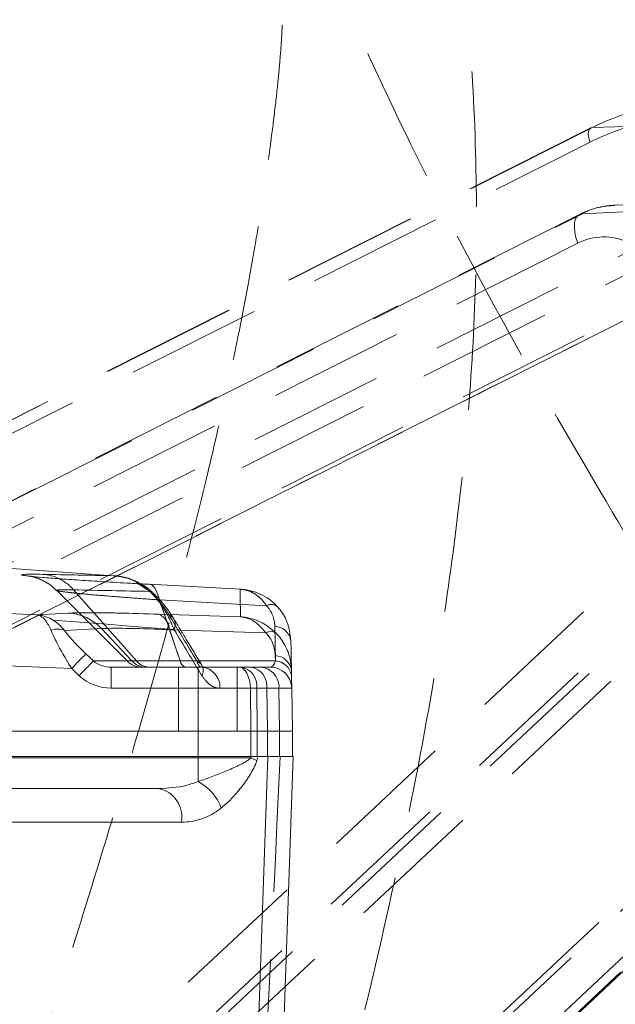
# Model space of a CAD drawing. Header units: millimetres. Extents: x 127 to 4201, y 49 to 2729.
# Tile 75 of 102: x 1482 to 1538, y 2007 to 2099. Entities that reach past the tile are written whole.
import ezdxf

# ---------------------------------------------------------------- set-up
doc = ezdxf.new("R2010")
doc.units = ezdxf.units.MM
doc.header["$LTSCALE"] = 10
doc.linetypes.add('HIDDEN', pattern=[1.905, 1.27, -0.635])

msp = doc.modelspace()

# ---------------------------------------------------------------- linework, layer by layer
at = {"color": 7, "linetype": 'HIDDEN', "lineweight": 0}
for p, q in [((1418.876, 2017.134), (1563.858, 2090.133)), ((1535.554, 2089.216), (1563.858, 2090.133)), ((1535.411, 2089.181), (1390.475, 2016.205)), ((1535.554, 2089.216), (1390.618, 2016.24)), ((1565.14, 2088.758), (1420.159, 2015.759)), ((1390.4, 2014.865), (1535.336, 2087.841)), ((1421.338, 2012.12), (1560.773, 2082.327)), ((1421.363, 2012.567), (1560.798, 2082.773)), ((1560.726, 2082.315), (1421.291, 2012.109)), ((1534.625, 2081.125), (1560.726, 2082.315)), ((1534.34, 2081.055), (1395.676, 2011.237)), ((1395.961, 2011.307), (1534.625, 2081.125)), ((1534.189, 2078.376), (1395.525, 2008.558)), ((1428.156, 1943.955), (1545.017, 2053.458)), ((1549.154, 2051.054), (1429.166, 1938.62)), ((1548.128, 2051.129), (1431.267, 1941.626)), ((1457.389, 1940.885), (1574.744, 2050.851)), ((1575.262, 2050.463), (1457.908, 1940.497)), ((1459.809, 1937.794), (1579.85, 2050.277)), ((1430.722, 1937.455), (1550.709, 2049.889)), ((1579.905, 2049.113), (1459.864, 1936.629)), ((1460.085, 1936.699), (1580.125, 2049.183)), ((1482.818, 2047.161), (1482.813, 2047.162)), ((1494.047, 2045.726), (1492.991, 2046.447)), ((1485.329, 2045.803), (1491.924, 2039.207)), ((1486.92, 2045.868), (1492.806, 2039.207)), ((1494.957, 2044.934), (1505.005, 2044.385)), ((1494.957, 2044.934), (1496.916, 2039.207)), ((1505.777, 2042.462), (1505.833, 2039.207)), ((1496.916, 2039.207), (1491.938, 2039.207)), ((1492.806, 2039.207), (1498.466, 2039.207)), ((1505.833, 2039.207), (1496.916, 2039.207)), ((1496.76, 2038.621), (1496.76, 2032.621)), ((1502.26, 2032.621), (1502.26, 2038.621)), ((1506.172, 2036.656), (1506.233, 2032.621)), ((1499.51, 2032.621), (1496.76, 2032.621)), ((1502.26, 2032.621), (1499.51, 2032.621)), ((1506.233, 2032.621), (1502.477, 2032.621)), ((1506.233, 2032.621), (1506.233, 2030.24))]:
    msp.add_line(p, q, dxfattribs=at)
at = {"color": 7, "linetype": 'Continuous', "lineweight": 15}
for p, q in [((1490.63, 2047.195), (1459.767, 2049.404)), ((1482.916, 2047.15), (1482.818, 2047.161)), ((1502.537, 2045.925), (1493.99, 2046.392)), ((1483.422, 2043.547), (1486.42, 2043.697)), ((1494.918, 2043.594), (1502.555, 2043.34)), ((1489.532, 2042.239), (1486.069, 2042.065)), ((1489.532, 2042.239), (1492.382, 2039.207)), ((1495.914, 2042.136), (1496.916, 2039.207)), ((1504.948, 2041.836), (1495.914, 2042.136)), ((1488.066, 2039.874), (1488.772, 2039.207)), ((1488.772, 2039.207), (1492.382, 2039.207)), ((1492.382, 2039.207), (1496.916, 2039.207)), ((1496.916, 2039.207), (1505.833, 2039.207)), ((1505.833, 2039.207), (1505.825, 2039.71)), ((1487.443, 2037.828), (1486.737, 2038.495)), ((1490.446, 2038.621), (1490.446, 2036.656)), ((1490.446, 2038.621), (1498.585, 2038.621)), ((1498.585, 2038.621), (1502.39, 2038.621)), ((1498.585, 2038.621), (1498.585, 2036.656)), ((1502.617, 2038.621), (1503.559, 2038.621)), ((1507.341, 2038.331), (1507.349, 2037.828)), ((1498.585, 2036.656), (1490.446, 2036.656)), ((1503.489, 2036.656), (1498.585, 2036.656)), ((1498.585, 2036.656), (1498.585, 2032.621)), ((1503.489, 2036.656), (1503.527, 2032.621)), ((1504.084, 2036.656), (1504.136, 2032.621)), ((1505.03, 2036.656), (1504.084, 2036.656)), ((1505.03, 2036.656), (1505.082, 2032.621)), ((1507.37, 2036.656), (1507.44, 2032.621)), ((1438.336, 2032.621), (1498.585, 2032.621)), ((1498.585, 2032.621), (1498.585, 2030.24)), ((1498.585, 2032.621), (1503.527, 2032.621)), ((1503.527, 2032.621), (1503.527, 2030.24)), ((1504.136, 2032.621), (1504.136, 2030.24)), ((1504.136, 2032.621), (1505.082, 2032.621)), ((1505.082, 2032.621), (1505.082, 2030.24)), ((1507.44, 2032.621), (1507.44, 2030.24)), ((1498.585, 2030.24), (1438.336, 2030.24)), ((1438.336, 2030.135), (1498.585, 2030.135)), ((1498.585, 2030.135), (1498.585, 2030.24)), ((1503.566, 2030.24), (1498.585, 2030.24)), ((1498.585, 2030.135), (1498.585, 2027.905)), ((1498.585, 2030.135), (1503.523, 2030.135)), ((1503.523, 2030.135), (1503.566, 2030.24)), ((1504.187, 2030.24), (1504.088, 2029.883)), ((1504.187, 2030.24), (1505.134, 2030.24)), ((1507.51, 2030.24), (1504.212, 1935.797)), ((1505.134, 2030.24), (1504.256, 2005.092)), ((1505.134, 2030.24), (1507.51, 2030.24))]:
    msp.add_line(p, q, dxfattribs=at)
at = {"color": 7, "linetype": 'HIDDEN', "lineweight": 0, "flags": 128}
for points in [[(1535.336, 2087.841), (1535.25, 2088.107), (1535.195, 2088.362), (1535.174, 2088.598), (1535.187, 2088.805), (1535.234, 2088.976), (1535.313, 2089.105), (1535.411, 2089.181)], [(1535.411, 2089.181), (1535.421, 2089.186), (1535.554, 2089.216)], [(1534.625, 2081.125), (1534.359, 2081.064), (1534.143, 2080.902), (1533.985, 2080.645), (1533.892, 2080.303), (1533.865, 2079.889), (1533.908, 2079.417), (1534.017, 2078.906), (1534.189, 2078.376)], [(1494.957, 2044.934), (1494.866, 2045.264), (1494.765, 2045.556), (1494.654, 2045.808), (1494.534, 2046.017), (1494.406, 2046.182), (1494.272, 2046.299), (1494.133, 2046.37), (1493.99, 2046.392)], [(1494.047, 2045.726), (1494.076, 2045.765), (1494.096, 2045.794), (1494.107, 2045.813), (1494.109, 2045.821), (1494.102, 2045.818), (1494.085, 2045.805), (1494.059, 2045.781), (1494.025, 2045.747)]]:
    msp.add_lwpolyline(points, dxfattribs=at)
at = {"color": 7, "linetype": 'Continuous', "lineweight": 15, "flags": 128}
for points in [[(1502.39, 2038.621), (1502.602, 2038.584), (1502.806, 2038.472), (1502.995, 2038.291), (1503.16, 2038.048), (1503.297, 2037.75), (1503.4, 2037.411), (1503.464, 2037.041), (1503.489, 2036.656)], [(1507.349, 2037.828), (1507.358, 2037.33), (1507.364, 2036.961), (1507.368, 2036.733), (1507.37, 2036.656)]]:
    msp.add_lwpolyline(points, dxfattribs=at)
at = {"color": 7, "linetype": 'HIDDEN', "lineweight": 0}
for centre, radius, start, end in [((1545.796, 2068.94), 22.716, 102.72506, 116.79971), ((1545.046, 2068.62), 21.534, 102.60503, 116.80095), ((1483.62, 2043.012), 4.365, 40.8738, 63.93538), ((1505.45, 2043.593), 0.908, 52.14133, 119.28265), ((1495.471, 2042.643), 0.976, 330.66605, 67.35349), ((1505.684, 2040.838), 1.627, 8.66027, 86.74536), ((1493.338, 2040.621), 2, 225, 270), ((1494.078, 2040.293), 1.672, 220.50711, 269.26504), ((1497.622, 2039.298), 0.713, 187.33699, 251.75684), ((1498.089, 2038.305), 0.977, 330.76097, 67.34044), ((1505.741, 2037.583), 1.627, 8.66043, 86.74601), ((1498.763, 2036.754), 1.873, 357.01766, 85.59535), ((1504.301, 2036.753), 1.874, 357.05201, 85.64137)]:
    msp.add_arc(centre, radius, start, end, dxfattribs=at)
at = {"color": 8, "linetype": 'Continuous', "lineweight": 15}
msp.add_arc((1483.804, 2043.377), 3.955, 64.0007, 86.53161, dxfattribs=at)
at = {"color": 7, "linetype": 'Continuous', "lineweight": 15}
for centre, radius, start, end in [((1486.149, 2039.067), 4.638, 43.15705, 86.65599), ((1494.113, 2041.976), 1.808, 5.10446, 63.55368), ((1485.405, 2040.52), 1.682, 66.7491, 111.14077), ((1505.412, 2041.062), 0.902, 58.75688, 120.97018), ((1535.133, 1993.197), 66.287, 135.23811, 136.8937), ((1535.914, 1992.457), 66.392, 135.23957, 136.89255), ((1493.721, 2040.446), 1.825, 222.7611, 269.66305), ((1497.622, 2039.298), 0.713, 187.33699, 251.75684), ((1505.732, 2038.086), 1.627, 8.66025, 86.74507), ((1505.741, 2037.583), 1.627, 8.66043, 86.74601), ((1502.31, 2036.862), 1.786, 353.39309, 80.09012), ((1503.255, 2036.86), 1.787, 353.45072, 80.19302), ((1505.37, 2036.621), 2, 1, 90), ((1500.835, 2023.357), 7.291, 63.50308, 68.37224), ((1496.464, 2023.851), 4.576, 20.09226, 62.37922), ((1494.345, 2024.562), 2.732, 350.09179, 78.60389)]:
    msp.add_arc(centre, radius, start, end, dxfattribs=at)
at = {"color": 7, "linetype": 'HIDDEN', "lineweight": 0}
for centre, major_axis, ratio, start_param, end_param in [((1538.111, 2071.957), (-0.134, 10), 0.864492, 5.085975, 6.682639), ((1536.611, 2071.957), (0.005, 7.002), 0.865832, 5.09832, 6.694984), ((1505.3, 2040.621), (-0.079, 2), 0.341549, 3.128093, 3.913491)]:
    msp.add_ellipse(centre, major_axis=major_axis, ratio=ratio, start_param=start_param, end_param=end_param, dxfattribs=at)
at = {"color": 7, "linetype": 'Continuous', "lineweight": 15}
for centre, major_axis, ratio, start_param, end_param in [((1490.471, 2040.621), (2.377, 0.073), 0.840953, 3.890464, 4.675863), ((1505.3, 2040.621), (-0.079, 2), 0.341549, 3.128093, 3.913491), ((1490.471, 2040.656), (4.252, 0.203), 0.939407, 3.876116, 4.661515)]:
    msp.add_ellipse(centre, major_axis=major_axis, ratio=ratio, start_param=start_param, end_param=end_param, dxfattribs=at)
at = {"color": 7, "linetype": 'HIDDEN', "lineweight": 0}
for points, knots in [([(1392.573, 1688.665), (1393.772, 1690.155), (1398.547, 1696.093), (1406.521, 1706.886), (1416.124, 1721.344), (1425.122, 1736.489), (1433.497, 1752.27), (1441.274, 1768.618), (1448.676, 1785.916), (1455.672, 1804.144), (1462.295, 1823.251), (1469.462, 1845.849), (1477.076, 1871.959), (1488.674, 1914.134), (1499.407, 1951.961), (1508.874, 1985.593), (1513.323, 2002.531), (1517.334, 2019.61), (1520.402, 2035.238), (1522.583, 2049.367), (1523.976, 2061.948), (1524.735, 2074.744), (1524.707, 2087.716), (1523.909, 2100.797), (1522.527, 2112.596), (1520.811, 2123.103), (1518.964, 2132.363), (1516.832, 2141.56), (1513.434, 2154.205), (1509.828, 2167.071), (1505.425, 2179.928), (1500.691, 2190.449), (1497.442, 2197.947), (1495.535, 2202.346)], [0, 0, 0, 0, 0.011023, 0.04392, 0.076841, 0.10974, 0.143417, 0.177116, 0.210801, 0.247968, 0.285151, 0.322329, 0.37839, 0.434456, 0.562167, 0.594139, 0.626126, 0.658091, 0.690035, 0.71294, 0.735855, 0.758746, 0.782409, 0.806102, 0.829772, 0.846903, 0.864036, 0.881264, 0.898494, 0.935786, 0.954547, 0.973336, 1, 1, 1, 1]), ([(1493.29, 2154.304), (1493.433, 2153.811), (1493.722, 2152.822), (1494.436, 2150.561), (1495.433, 2147.347), (1496.561, 2143.342), (1497.663, 2139.262), (1498.805, 2135.131), (1499.893, 2131.197), (1500.919, 2127.477), (1501.845, 2124.108), (1502.665, 2121.062), (1503.391, 2118.28), (1504.122, 2115.355), (1504.841, 2112.261), (1505.435, 2109.38), (1505.878, 2106.867), (1506.189, 2104.749), (1506.397, 2102.754), (1506.492, 2100.928), (1506.499, 2099.536), (1506.45, 2098.148), (1506.338, 2096.403), (1506.15, 2094.207), (1505.853, 2091.394), (1505.486, 2088.414), (1505.11, 2085.697), (1504.808, 2083.646), (1504.469, 2081.441), (1503.999, 2078.546), (1503.254, 2074.317), (1502.243, 2069.1), (1500.913, 2062.862), (1499.233, 2055.671), (1497.243, 2047.826), (1494.65, 2038.288), (1491.452, 2027.29), (1487.629, 2014.842), (1483.654, 2002.313), (1479.606, 1989.731), (1475.569, 1977.133), (1471.682, 1964.736), (1468.055, 1952.709), (1464.809, 1941.31), (1461.965, 1930.609), (1459.764, 1921.927), (1458.086, 1915.144), (1456.903, 1910.312), (1455.921, 1906.278), (1455.193, 1903.286), (1454.598, 1900.843), (1453.987, 1898.339), (1453.195, 1895.099), (1452.189, 1891.016), (1450.961, 1886.099), (1449.499, 1880.361), (1447.733, 1873.645), (1445.736, 1866.393), (1443.605, 1859.086), (1441.521, 1852.361), (1439.514, 1846.253), (1437.568, 1840.656), (1435.709, 1835.583), (1433.967, 1831.053), (1432.402, 1827.153), (1430.944, 1823.643), (1429.377, 1819.988), (1427.546, 1815.868), (1425.383, 1811.186), (1422.874, 1805.974), (1419.957, 1800.173), (1416.692, 1793.967), (1413.313, 1787.832), (1410.126, 1782.275), (1407.356, 1777.604), (1405.019, 1773.766), (1402.897, 1770.355), (1400.748, 1766.967), (1398.36, 1763.281), (1395.313, 1758.684), (1391.478, 1753.066), (1386.714, 1746.341), (1381.295, 1738.992), (1375.203, 1731.08), (1368.639, 1722.94), (1361.888, 1714.95), (1355.236, 1707.415), (1349.504, 1701.184), (1344.702, 1696.127), (1340.817, 1692.13), (1337.044, 1688.334), (1333.535, 1684.877), (1330.381, 1681.826), (1327.809, 1679.378), (1325.853, 1677.541), (1324.27, 1676.065), (1322.565, 1674.488), (1320.323, 1672.435), (1317.466, 1669.854), (1314.153, 1666.908), (1310.406, 1663.636), (1306.249, 1660.076), (1301.547, 1656.132), (1296.275, 1651.813), (1290.516, 1647.209), (1282.255, 1640.786), (1274.74, 1635.095), (1269.196, 1631.154), (1268.007, 1630.309)], [0, 0, 0, 0, 0.002862, 0.005748, 0.011946, 0.019196, 0.027135, 0.034719, 0.041931, 0.048769, 0.055211, 0.060099, 0.064782, 0.069609, 0.075076, 0.080579, 0.084165, 0.08766, 0.091572, 0.094539, 0.097497, 0.100185, 0.102554, 0.106224, 0.111011, 0.116625, 0.12128, 0.124712, 0.126954, 0.132609, 0.140011, 0.149171, 0.160106, 0.172832, 0.18695, 0.201236, 0.222718, 0.244353, 0.266102, 0.287918, 0.309744, 0.331446, 0.352057, 0.37177, 0.390028, 0.406878, 0.416162, 0.424666, 0.431537, 0.43674, 0.439927, 0.443978, 0.449472, 0.456399, 0.464746, 0.474498, 0.485641, 0.499037, 0.511635, 0.523217, 0.533803, 0.543415, 0.552564, 0.560651, 0.56769, 0.573718, 0.580189, 0.587941, 0.596447, 0.606131, 0.617013, 0.629113, 0.641489, 0.65246, 0.661701, 0.66918, 0.675371, 0.682065, 0.689427, 0.69748, 0.709778, 0.723522, 0.738734, 0.75544, 0.773428, 0.790957, 0.807668, 0.823551, 0.833105, 0.842327, 0.851212, 0.859627, 0.866708, 0.872922, 0.877188, 0.879975, 0.883608, 0.888655, 0.894986, 0.902619, 0.910552, 0.91956, 0.929666, 0.940894, 0.953273, 0.966164, 0.992744, 1, 1, 1, 1]), ([(1179.117, 1459.466), (1187.831, 1463.864), (1205.115, 1472.587), (1230.637, 1486.046), (1255.52, 1499.682), (1279.685, 1513.548), (1301.443, 1526.681), (1320.868, 1539.012), (1338.07, 1550.465), (1354.673, 1562.106), (1370.643, 1573.946), (1385.947, 1585.995), (1400.548, 1598.264), (1414.413, 1610.766), (1427.506, 1623.51), (1439.793, 1636.507), (1451.167, 1649.689), (1461.614, 1663.061), (1471.12, 1676.631), (1479.883, 1690.477), (1488.622, 1705.586), (1497.364, 1722.028), (1506.234, 1739.862), (1515.004, 1758.195), (1523.933, 1777.056), (1533.289, 1796.473), (1543.3, 1816.478), (1552.454, 1833.54), (1560.017, 1847.648), (1565.668, 1858.571), (1571.038, 1869.638), (1575.956, 1880.846), (1580.255, 1892.192), (1583.523, 1902.876), (1585.799, 1912.84), (1587.205, 1922.032), (1587.849, 1931.301), (1587.65, 1940.647), (1586.505, 1950.061), (1584.318, 1960.221), (1580.982, 1971.124), (1576.448, 1982.73), (1571.102, 1994.341), (1565.117, 2005.938), (1558.663, 2017.505), (1551.912, 2029.023), (1544.185, 2041.887), (1535.688, 2056.013), (1526.833, 2071.37), (1518.932, 2086.536), (1511.555, 2102.37), (1504.823, 2118.872), (1499.438, 2133.83), (1496.707, 2142.969), (1495.687, 2146.384)], [0, 0, 0, 0, 0.03005, 0.059601, 0.088617, 0.117066, 0.144932, 0.166414, 0.187538, 0.208315, 0.228764, 0.248913, 0.268799, 0.28847, 0.307984, 0.32741, 0.346829, 0.365983, 0.385319, 0.404958, 0.424998, 0.449657, 0.475072, 0.501292, 0.528348, 0.556264, 0.58507, 0.614769, 0.630238, 0.645727, 0.661141, 0.676396, 0.691421, 0.706167, 0.717546, 0.728747, 0.739796, 0.750739, 0.761645, 0.772593, 0.78609, 0.799794, 0.813716, 0.827831, 0.84209, 0.856424, 0.870752, 0.890288, 0.909436, 0.928041, 0.946143, 0.967161, 0.987728, 1, 1, 1, 1]), ([(1537.675, 2081.915), (1537.294, 2081.892), (1536.377, 2081.837), (1535.26, 2081.487), (1534.556, 2081.156), (1534.34, 2081.055)], [0, 0, 0, 0, 0.330009, 0.795231, 1, 1, 1, 1]), ([(1427.89, 2046.647), (1439.504, 2046.042), (1451.026, 2045.347), (1473.852, 2043.836), (1485.154, 2043.02), (1496.322, 2042.165)], [0, 0, 0, 0, 0.5, 0.5, 1, 1, 1, 1]), ([(1482.808, 2047.162), (1482.84, 2047.157), (1482.896, 2047.147), (1483.173, 2047.083), (1483.637, 2046.935), (1484.261, 2046.642), (1484.861, 2046.259), (1485.187, 2045.92), (1485.315, 2045.787)], [0, 0, 0, 0, 0.17613, 0.317615, 0.464918, 0.648744, 0.862292, 1, 1, 1, 1]), ([(1494.025, 2045.747), (1493.572, 2046.106), (1492.85, 2046.679), (1491.817, 2047.022), (1491.238, 2047.137), (1490.981, 2047.168), (1490.849, 2047.181), (1490.78, 2047.186), (1490.708, 2047.191), (1490.67, 2047.193), (1490.652, 2047.194), (1490.641, 2047.195), (1490.635, 2047.195), (1490.63, 2047.195)], [0, 0, 0, 0, 0.454786, 0.725946, 0.858864, 0.926899, 0.93266, 0.965065, 0.981871, 0.990587, 0.99527, 0.996121, 1, 1, 1, 1]), ([(1494.098, 2045.808), (1493.99, 2045.909), (1493.714, 2046.165), (1493.376, 2046.334), (1493.17, 2046.437)], [0, 0, 0, 0, 0.390838, 1, 1, 1, 1]), ([(1486.92, 2045.868), (1486.442, 2045.878), (1486.07, 2045.881), (1485.668, 2045.874), (1485.56, 2045.87), (1485.399, 2045.858), (1485.348, 2045.85), (1485.3, 2045.831), (1485.303, 2045.82), (1485.365, 2045.793), (1485.424, 2045.779), (1485.685, 2045.729), (1485.965, 2045.69), (1486.541, 2045.623), (1486.759, 2045.599), (1487.247, 2045.548), (1487.513, 2045.522), (1488.376, 2045.441), (1489.036, 2045.383), (1490.531, 2045.259), (1491.338, 2045.196), (1493.067, 2045.067), (1493.996, 2045), (1494.957, 2044.934)], [0, 0, 0, 0, 0.125, 0.125, 0.1875, 0.1875, 0.25, 0.25, 0.3125, 0.3125, 0.375, 0.375, 0.5, 0.5, 0.5625, 0.5625, 0.625, 0.625, 0.75, 0.75, 0.875, 0.875, 1, 1, 1, 1]), ([(1496.322, 2042.165), (1496.097, 2042.778), (1495.794, 2043.406), (1495.219, 2044.326), (1495.005, 2044.631), (1494.543, 2045.211), (1494.291, 2045.491), (1494.025, 2045.747)], [0, 0, 0, 0, 0.5, 0.5, 0.75, 0.75, 1, 1, 1, 1]), ([(1495.847, 2043.544), (1495.638, 2043.89), (1495.395, 2044.245), (1494.953, 2044.799), (1494.79, 2044.989), (1494.439, 2045.363), (1494.249, 2045.55), (1494.047, 2045.726)], [0, 0, 0, 0, 0.5, 0.5, 0.75, 0.75, 1, 1, 1, 1]), ([(1496.3, 2043.167), (1496.229, 2043.286), (1495.977, 2043.709), (1495.459, 2044.411), (1494.789, 2045.2), (1494.31, 2045.63), (1494.104, 2045.814)], [0, 0, 0, 0, 0.137421, 0.485948, 0.7796, 1, 1, 1, 1]), ([(1505.005, 2044.385), (1504.846, 2044.631), (1504.671, 2044.846), (1504.296, 2045.221), (1504.094, 2045.383), (1503.672, 2045.643), (1503.453, 2045.743), (1503.114, 2045.847), (1503, 2045.873), (1502.769, 2045.911), (1502.652, 2045.922), (1502.537, 2045.925)], [0, 0, 0, 0, 0.25, 0.25, 0.5, 0.5, 0.75, 0.75, 0.875, 0.875, 1, 1, 1, 1]), ([(1505.005, 2044.385), (1505.282, 2044.083), (1505.469, 2043.757), (1505.715, 2043.103), (1505.771, 2042.781), (1505.777, 2042.462)], [0, 0, 0, 0, 0.5, 0.5, 1, 1, 1, 1]), ([(1498.928, 2038.826), (1498.446, 2039.625), (1497.574, 2041.071), (1496.699, 2042.517), (1496.307, 2043.165)], [0, 0, 0, 0, 0.552524, 1, 1, 1, 1]), ([(1498.907, 2038.621), (1498.832, 2038.621), (1498.757, 2038.665), (1498.645, 2038.806), (1498.608, 2038.866), (1498.536, 2039.014), (1498.5, 2039.101), (1498.466, 2039.207)], [0, 0, 0, 0, 0.5, 0.5, 0.75, 0.75, 1, 1, 1, 1]), ([(1498.907, 2038.621), (1498.907, 2038.621), (1498.987, 2038.641), (1499.151, 2038.555), (1499.119, 2038.582), (1499.113, 2038.587)], [0, 0, 0, 0, 0.0001, 0.806874, 1, 1, 1, 1]), ([(1498.942, 2037.828), (1499.173, 2037.52), (1499.635, 2036.906), (1500.246, 2036.672), (1500.575, 2036.659), (1500.633, 2036.656)], [0, 0, 0, 0, 0.452404, 0.903125, 1, 1, 1, 1]), ([(1500.633, 2036.656), (1501.306, 2036.656), (1503.155, 2036.656), (1504.999, 2036.656), (1506.172, 2036.656)], [0, 0, 0, 0, 0.363458, 1, 1, 1, 1]), ([(1506.172, 2036.656), (1506.269, 2036.656), (1506.362, 2036.656), (1506.534, 2036.656), (1506.614, 2036.656), (1506.838, 2036.656), (1506.964, 2036.656), (1507.267, 2036.656), (1507.37, 2036.656), (1507.37, 2036.656)], [0, 0, 0, 0, 0.125, 0.125, 0.25, 0.25, 0.5, 0.5, 1, 1, 1, 1]), ([(1496.546, 2032.621), (1490.799, 2032.621), (1476.085, 2032.621), (1456.8, 2032.621), (1443.074, 2032.621), (1438.686, 2032.621)], [0, 0, 0, 0, 0.303585, 0.777345, 1, 1, 1, 1]), ([(1506.294, 2030.24), (1505.47, 2013.224), (1503.761, 1977.899), (1501.644, 1936.727), (1500.393, 1912.571), (1500.089, 1906.718)], [0, 0, 0, 0, 0.4132373, 0.8578435, 1, 1, 1, 1])]:
    msp.add_open_spline(points, degree=3, knots=knots, dxfattribs=at)
at = {"color": 7, "linetype": 'Continuous', "lineweight": 15}
for points, knots in [([(1536.34, 2202.76), (1536.404, 2202.599), (1538.651, 2196.932), (1542.979, 2185.703), (1548.916, 2168.876), (1553.803, 2153.083), (1557.646, 2138.363), (1560.549, 2124.791), (1562.771, 2111.052), (1564.231, 2097.253), (1564.784, 2083.427), (1564.463, 2069.645), (1563.374, 2055.913), (1561.331, 2040.495), (1558.174, 2023.468), (1553.912, 2004.881), (1548.721, 1984.99), (1542.738, 1963.77), (1534.031, 1933.589), (1525.727, 1903.249), (1517.317, 1872.94), (1510.782, 1850.284), (1503.82, 1827.8), (1496.705, 1806.948), (1489.406, 1787.753), (1481.947, 1770.248), (1475.59, 1756.475), (1471.444, 1748.751), (1470.267, 1746.558)], [0, 0, 0, 0, 0.001101, 0.038885, 0.076673, 0.114437, 0.143472, 0.172553, 0.201613, 0.23062, 0.259216, 0.287879, 0.316563, 0.345189, 0.385145, 0.425134, 0.465118, 0.514736, 0.564356, 0.663587, 0.713246, 0.762916, 0.812566, 0.862197, 0.902718, 0.943311, 0.983906, 1, 1, 1, 1]), ([(1725.954, 1459.466), (1722.481, 1463.864), (1715.594, 1472.587), (1704.83, 1486.046), (1693.807, 1499.682), (1682.461, 1513.548), (1671.58, 1526.681), (1661.243, 1539.012), (1651.54, 1550.465), (1641.573, 1562.106), (1631.325, 1573.946), (1620.783, 1585.995), (1609.929, 1598.264), (1598.748, 1610.766), (1587.226, 1623.51), (1575.346, 1636.507), (1563.168, 1649.689), (1550.683, 1663.061), (1537.88, 1676.631), (1524.696, 1690.477), (1510.186, 1705.586), (1494.266, 1722.028), (1476.863, 1739.862), (1458.855, 1758.195), (1440.224, 1777.056), (1420.95, 1796.473), (1401.037, 1816.478), (1383.945, 1833.54), (1370.057, 1847.648), (1359.577, 1858.571), (1349.343, 1869.638), (1339.486, 1880.846), (1330.132, 1892.192), (1322.017, 1902.876), (1315.114, 1912.84), (1309.337, 1922.032), (1304.162, 1931.301), (1299.649, 1940.647), (1295.882, 1950.061), (1292.598, 1960.221), (1289.882, 1971.124), (1287.786, 1982.73), (1286.34, 1994.341), (1285.404, 2005.938), (1284.841, 2017.505), (1284.516, 2029.023), (1284.265, 2041.887), (1283.934, 2056.013), (1283.165, 2071.37), (1281.594, 2086.536), (1279.129, 2102.37), (1275.619, 2118.872), (1272.34, 2131.859), (1270.103, 2139.023), (1269.653, 2140.465)], [0, 0, 0, 0, 0.0302644, 0.0600271, 0.0892495, 0.1179021, 0.145967, 0.167603, 0.1888777, 0.209803, 0.2303979, 0.2506907, 0.2707189, 0.2905302, 0.3101835, 0.3297485, 0.3493062, 0.3685964, 0.3880706, 0.4078501, 0.4280332, 0.4528688, 0.4784654, 0.5048723, 0.5321211, 0.5602368, 0.5892486, 0.6191601, 0.6347389, 0.6503386, 0.6658633, 0.681227, 0.6963592, 0.7112108, 0.7226704, 0.7339518, 0.74508, 0.756101, 0.7670844, 0.7781106, 0.7917045, 0.8055064, 0.8195276, 0.8337438, 0.8481045, 0.8625403, 0.8769708, 0.896646, 0.9159309, 0.9346693, 0.9529008, 0.9740688, 0.9947819, 1, 1, 1, 1]), ([(1493.99, 2046.392), (1493.407, 2046.424), (1491.924, 2046.506), (1489.7, 2046.638), (1487.435, 2046.782), (1485.499, 2046.917), (1483.963, 2047.038), (1482.974, 2047.127), (1482.674, 2047.168), (1482.578, 2047.18)], [0, 0, 0, 0, 0.106157, 0.270048, 0.433937, 0.597201, 0.760462, 0.923199, 1, 1, 1, 1]), ([(1493.17, 2046.437), (1493.009, 2046.536), (1492.479, 2046.86), (1491.601, 2047.102), (1490.9, 2047.169), (1490.629, 2047.196)], [0, 0, 0, 0, 0.210853, 0.694655, 1, 1, 1, 1]), ([(1502.555, 2043.34), (1502.552, 2043.838), (1502.544, 2044.829), (1502.539, 2045.561), (1502.537, 2045.925)], [0, 0, 0, 0, 0.5016366, 1, 1, 1, 1]), ([(1506.007, 2044.31), (1505.78, 2044.561), (1505.533, 2044.781), (1505.003, 2045.168), (1504.717, 2045.336), (1504.124, 2045.609), (1503.817, 2045.716), (1503.343, 2045.83), (1503.183, 2045.86), (1502.861, 2045.904), (1502.697, 2045.919), (1502.537, 2045.925)], [0, 0, 0, 0, 0.25, 0.25, 0.5, 0.5, 0.75, 0.75, 0.875, 0.875, 1, 1, 1, 1]), ([(1440.169, 2045.292), (1447.614, 2044.997), (1462.032, 2044.427), (1476.449, 2043.834), (1483.422, 2043.547)], [0, 0, 0, 0, 0.516341, 1, 1, 1, 1]), ([(1486.42, 2043.697), (1486.904, 2043.712), (1487.686, 2043.735), (1489.452, 2043.725), (1491.631, 2043.692), (1493.63, 2043.632), (1494.918, 2043.594)], [0, 0, 0, 0, 0.294431, 0.475519, 0.661877, 1, 1, 1, 1]), ([(1507.292, 2041.083), (1507.22, 2041.686), (1507.091, 2042.751), (1506.444, 2043.815), (1506.057, 2044.254), (1506.007, 2044.31)], [0, 0, 0, 0, 0.533148, 0.940296, 1, 1, 1, 1]), ([(1484.799, 2042.088), (1484.633, 2042.425), (1484.344, 2043.01), (1483.92, 2043.369), (1483.676, 2043.485), (1483.561, 2043.52), (1483.505, 2043.534), (1483.463, 2043.541), (1483.441, 2043.544), (1483.43, 2043.546), (1483.424, 2043.546), (1483.422, 2043.547)], [0, 0, 0, 0, 0.420342, 0.728834, 0.868024, 0.906603, 0.95412, 0.977439, 0.988912, 0.996332, 1, 1, 1, 1]), ([(1486.069, 2042.065), (1485.89, 2042.289), (1485.697, 2042.488), (1485.289, 2042.839), (1485.071, 2042.991), (1484.62, 2043.241), (1484.387, 2043.34), (1484.029, 2043.448), (1483.909, 2043.478), (1483.666, 2043.522), (1483.543, 2043.538), (1483.422, 2043.547)], [0, 0, 0, 0, 0.25, 0.25, 0.5, 0.5, 0.75, 0.75, 0.875, 0.875, 1, 1, 1, 1]), ([(1504.948, 2041.836), (1504.65, 2042.187), (1504.139, 2042.79), (1503.401, 2043.158), (1502.984, 2043.276), (1502.789, 2043.313), (1502.695, 2043.327), (1502.624, 2043.334), (1502.587, 2043.338), (1502.568, 2043.339), (1502.559, 2043.34), (1502.555, 2043.34)], [0, 0, 0, 0, 0.427236, 0.733175, 0.870586, 0.908697, 0.955297, 0.978089, 0.989261, 0.996377, 1, 1, 1, 1]), ([(1505.88, 2041.834), (1505.464, 2042.185), (1504.749, 2042.788), (1503.725, 2043.157), (1503.148, 2043.276), (1502.878, 2043.313), (1502.748, 2043.327), (1502.65, 2043.334), (1502.6, 2043.338), (1502.573, 2043.339), (1502.56, 2043.34), (1502.555, 2043.34)], [0, 0, 0, 0, 0.42724, 0.733168, 0.870573, 0.908697, 0.955293, 0.97809, 0.98926, 0.996372, 1, 1, 1, 1]), ([(1486.737, 2038.495), (1486.561, 2038.779), (1486.087, 2039.545), (1485.429, 2040.723), (1484.992, 2041.623), (1484.826, 2042.022), (1484.799, 2042.088)], [0, 0, 0, 0, 0.225127, 0.607342, 0.934968, 1, 1, 1, 1]), ([(1486.069, 2042.065), (1486.187, 2041.896), (1486.327, 2041.716), (1486.631, 2041.351), (1486.798, 2041.163), (1487.314, 2040.605), (1487.681, 2040.238), (1488.066, 2039.874)], [0, 0, 0, 0, 0.25, 0.25, 0.5, 0.5, 1, 1, 1, 1]), ([(1495.914, 2042.136), (1494.951, 2042.174), (1492.944, 2042.253), (1490.712, 2042.285), (1489.896, 2042.254), (1489.532, 2042.239)], [0, 0, 0, 0, 0.3383234, 0.7050669, 1, 1, 1, 1]), ([(1505.825, 2039.71), (1505.768, 2040.162), (1505.682, 2040.849), (1505.207, 2041.564), (1504.975, 2041.807), (1504.948, 2041.836)], [0, 0, 0, 0, 0.6281202, 0.9557204, 1, 1, 1, 1]), ([(1507.341, 2038.331), (1507.322, 2038.615), (1507.273, 2039.364), (1506.876, 2040.53), (1506.298, 2041.398), (1505.926, 2041.786), (1505.88, 2041.834)], [0, 0, 0, 0, 0.231505, 0.610989, 0.952049, 1, 1, 1, 1]), ([(1507.292, 2041.083), (1507.299, 2040.7), (1507.313, 2039.931), (1507.331, 2038.866), (1507.341, 2038.331)], [0, 0, 0, 0, 0.497639, 1, 1, 1, 1]), ([(1502.39, 2038.621), (1502.411, 2038.621), (1502.432, 2038.621), (1502.452, 2038.621), (1502.472, 2038.621), (1502.492, 2038.621), (1502.511, 2038.621), (1502.548, 2038.621), (1502.584, 2038.621), (1502.617, 2038.621)], [0, 0, 0, 0, 0.0000753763, 0.0000753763, 0.0000753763, 0.0001504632, 0.0001504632, 0.0001504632, 0.0002988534, 0.0002988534, 0.0002988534, 0.0002988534]), ([(1503.559, 2038.621), (1503.809, 2038.621), (1504.546, 2038.621), (1505.239, 2038.621), (1505.332, 2038.621), (1505.37, 2038.621)], [0, 0, 0, 0, 0.231591, 0.682679, 1, 1, 1, 1]), ([(1507.37, 2036.656), (1507.37, 2036.656), (1507.357, 2036.656), (1507.306, 2036.656), (1507.267, 2036.656), (1507.166, 2036.656), (1507.102, 2036.656), (1506.95, 2036.656), (1506.863, 2036.656), (1506.566, 2036.656), (1506.322, 2036.656), (1505.739, 2036.656), (1505.405, 2036.656), (1505.03, 2036.656)], [0, 0, 0, 0, 0.125, 0.125, 0.25, 0.25, 0.375, 0.375, 0.5, 0.5, 0.75, 0.75, 1, 1, 1, 1]), ([(1505.082, 2032.621), (1505.472, 2032.621), (1506.253, 2032.621), (1507.197, 2032.621), (1507.348, 2032.621), (1507.44, 2032.621)], [0, 0, 0, 0, 0.280272, 0.560564, 1, 1, 1, 1]), ([(1498.585, 2027.905), (1499.031, 2028.052), (1499.472, 2028.209), (1500.342, 2028.535), (1500.771, 2028.703), (1501.61, 2029.051), (1502.021, 2029.23), (1502.617, 2029.521), (1502.811, 2029.621), (1503.091, 2029.788), (1503.183, 2029.846), (1503.36, 2029.975), (1503.446, 2030.043), (1503.523, 2030.135)], [0, 0, 0, 0, 0.25, 0.25, 0.5, 0.5, 0.75, 0.75, 0.875, 0.875, 0.9375, 0.9375, 1, 1, 1, 1]), ([(1504.088, 2029.883), (1504.017, 2029.618), (1503.915, 2029.384), (1503.692, 2028.935), (1503.569, 2028.722), (1503.183, 2028.098), (1502.907, 2027.712), (1502.336, 2026.98), (1502.039, 2026.636), (1501.421, 2025.992), (1501.099, 2025.693), (1500.761, 2025.423)], [0, 0, 0, 0, 0.125, 0.125, 0.25, 0.25, 0.5, 0.5, 0.75, 0.75, 1, 1, 1, 1]), ([(1503.566, 2030.24), (1503.611, 2030.24), (1503.701, 2030.24), (1503.83, 2030.24), (1503.954, 2030.24), (1504.074, 2030.24), (1504.15, 2030.24), (1504.187, 2030.24)], [0, 0, 0, 0, 0.1999745, 0.3994898, 0.5990182, 0.799032, 1, 1, 1, 1]), ([(1494.885, 2027.24), (1495.771, 2027.287), (1497.03, 2027.353), (1498.231, 2027.779), (1498.585, 2027.905)], [0, 0, 0, 0, 0.704689, 1, 1, 1, 1]), ([(1478.244, 2027.24), (1481.072, 2027.24), (1486.726, 2027.24), (1492.166, 2027.24), (1494.885, 2027.24)], [0, 0, 0, 0, 0.500174, 1, 1, 1, 1]), ([(1500.761, 2025.423), (1500.475, 2025.193), (1500.179, 2024.997), (1499.569, 2024.662), (1499.258, 2024.524), (1498.319, 2024.199), (1497.683, 2024.092), (1497.036, 2024.092)], [0, 0, 0, 0, 0.25, 0.25, 0.5, 0.5, 1, 1, 1, 1])]:
    msp.add_open_spline(points, degree=3, knots=knots, dxfattribs=at)
at = {"color": 8, "linetype": 'Continuous', "lineweight": 15}
for points, knots in [([(1482.578, 2047.18), (1482.447, 2047.196), (1482.068, 2047.241), (1481.956, 2047.29), (1482.208, 2047.328), (1482.893, 2047.341), (1483.66, 2047.331), (1484.043, 2047.325)], [0, 0, 0, 0, 0.120185, 0.347543, 0.574899, 0.78745, 1, 1, 1, 1]), ([(1492.991, 2046.447), (1492.87, 2046.537), (1492.472, 2046.831), (1491.822, 2047.01), (1491.242, 2047.133), (1490.983, 2047.166), (1490.85, 2047.179), (1490.781, 2047.185), (1490.708, 2047.191), (1490.67, 2047.193), (1490.652, 2047.194), (1490.641, 2047.195), (1490.635, 2047.195), (1490.63, 2047.195)], [0, 0, 0, 0, 0.178006, 0.586875, 0.787272, 0.889819, 0.898472, 0.947335, 0.972665, 0.985817, 0.992879, 0.994153, 1, 1, 1, 1])]:
    msp.add_open_spline(points, degree=3, knots=knots, dxfattribs=at)
at = {"color": 7, "linetype": 'Continuous', "lineweight": 15}
for points in [[(1484.043, 2047.325), (1486.235, 2047.287), (1488.43, 2047.243), (1490.63, 2047.195)], [(1486.737, 2038.495), (1470.604, 2039.165), (1454.471, 2039.819), (1438.336, 2040.45)], [(1504.084, 2036.656), (1503.907, 2036.656), (1503.707, 2036.656), (1503.489, 2036.656)], [(1503.527, 2032.621), (1503.751, 2032.621), (1503.954, 2032.621), (1504.136, 2032.621)], [(1497.036, 2024.092), (1491.597, 2024.092), (1486.01, 2024.092), (1480.282, 2024.092)]]:
    msp.add_open_spline(points, degree=3, dxfattribs=at)
at = {"color": 7, "linetype": 'HIDDEN', "lineweight": 0}
for points in [[(1494.047, 2045.726), (1491.667, 2045.778), (1489.291, 2045.826), (1486.92, 2045.868)], [(1498.466, 2039.207), (1497.594, 2040.652), (1496.721, 2042.098), (1495.847, 2043.544)], [(1496.322, 2042.165), (1497.196, 2040.719), (1498.07, 2039.273), (1498.942, 2037.828)]]:
    msp.add_open_spline(points, degree=3, dxfattribs=at)

doc.saveas('drawing.dxf')
